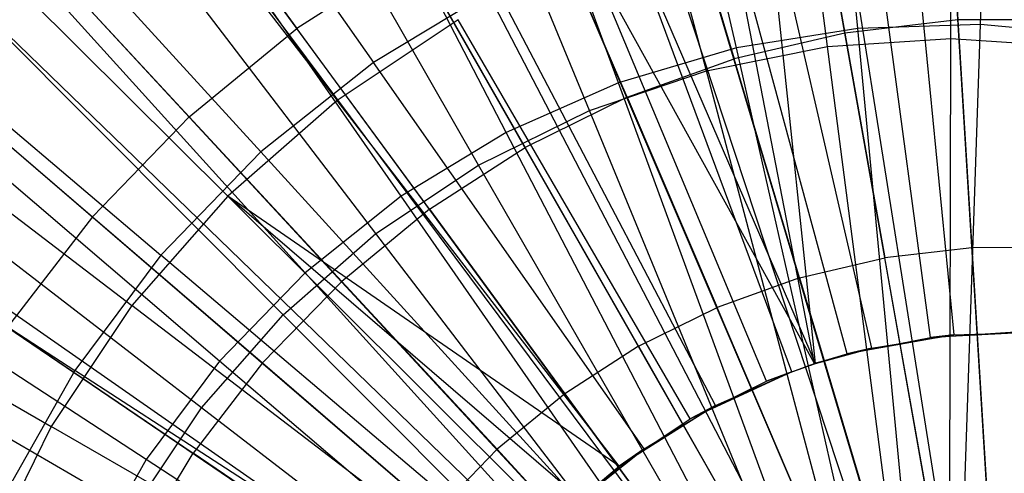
# Model space of a CAD drawing. Extents: x 0.2 to 40.1, y -6.7 to 6.7.
# Tile 51 of 256: x 7.397 to 7.992, y -3.029 to -2.755. Entities that reach past the tile are written whole.
import ezdxf

# ---------------------------------------------------------------- set-up
doc = ezdxf.new("R2010")
doc.units = 0
doc.header["$MEASUREMENT"] = 0
doc.layers.get('0').update_dxf_attribs({"color": 13, "linetype": 'CONTINUOUS'})

# ---------------------------------------------------------------- blocks, each defined once
blk = doc.blocks.new('SNOWBALL_XIV_PM3_STL')
at = {"color": 0}
for p, q in [((7.94667, -2.4713, 12.1079), (7.99009, -3.17677, 12.32407)), ((7.94667, -2.4713, 12.1079), (7.99009, -3.17677, 12.32407)), ((7.86221, -2.48036, 12.10864), (7.97302, -3.1786, 12.32422)), ((7.86221, -2.48036, 12.10864), (7.97302, -3.1786, 12.32422)), ((7.97798, -2.7574, 7.60108), (7.98769, -2.47892, 7.69019)), ((7.97798, -2.7574, 7.60108), (7.98769, -2.47892, 7.69019)), ((7.84621, -2.483, 12.10878), (7.96978, -3.17914, 12.32425)), ((7.84621, -2.483, 12.10878), (7.96978, -3.17914, 12.32425)), ((7.90376, -2.75978, 7.60172), (7.87779, -2.48244, 7.69115)), ((7.90376, -2.75978, 7.60172), (7.87779, -2.48244, 7.69115)), ((7.95999, -2.76595, 7.6679), (7.96088, -2.49436, 7.77015)), ((7.95999, -2.76595, 7.6679), (7.96088, -2.49436, 7.77015)), ((7.83046, -2.77163, 7.60236), (7.76924, -2.49999, 7.6921)), ((7.83046, -2.77163, 7.60236), (7.76924, -2.49999, 7.6921)), ((7.88551, -2.77083, 7.66855), (7.85095, -2.50156, 7.77111)), ((7.88551, -2.77083, 7.66855), (7.85095, -2.50156, 7.77111)), ((7.94987, -3.18381, 12.32442), (7.74774, -2.50608, 12.10964)), ((7.94987, -3.18381, 12.32442), (7.74774, -2.50608, 12.10964)), ((7.72358, -2.51359, 12.10985), (7.94498, -3.18532, 12.32446)), ((7.72358, -2.51359, 12.10985), (7.94498, -3.18532, 12.32446)), ((7.8123, -2.78539, 7.66918), (7.7429, -2.52305, 7.77206)), ((7.8123, -2.78539, 7.66918), (7.7429, -2.52305, 7.77206)), ((7.75927, -2.79276, 7.60298), (7.66383, -2.53128, 7.69302)), ((7.75927, -2.79276, 7.60298), (7.66383, -2.53128, 7.69302)), ((7.65254, -2.54023, 12.11047), (7.93062, -3.19071, 12.32459)), ((7.65254, -2.54023, 12.11047), (7.93062, -3.19071, 12.32459)), ((7.45319, -2.55519, 12.05738), (7.61111, -2.78033, 12.1572)), ((7.45319, -2.55519, 12.05738), (7.61111, -2.78033, 12.1572)), ((7.74161, -2.80939, 7.6698), (7.63858, -2.55847, 7.77297)), ((7.74161, -2.80939, 7.6698), (7.63858, -2.55847, 7.77297)), ((7.59208, -2.56863, 12.111), (7.91839, -3.19646, 12.32469)), ((7.59208, -2.56863, 12.111), (7.91839, -3.19646, 12.32469)), ((7.69137, -2.82282, 7.60358), (7.56328, -2.57579, 7.6939)), ((7.69137, -2.82282, 7.60358), (7.56328, -2.57579, 7.6939)), ((7.56186, -2.58501, 12.11126), (7.91228, -3.19977, 12.32475)), ((7.56186, -2.58501, 12.11126), (7.91228, -3.19977, 12.32475)), ((7.42599, -2.59185, 11.96582), (7.58928, -2.80335, 12.07905)), ((7.42599, -2.59185, 11.96582), (7.58928, -2.80335, 12.07905)), ((7.67467, -2.8424, 7.67039), (7.53977, -2.6072, 7.77383)), ((7.67467, -2.8424, 7.67039), (7.53977, -2.6072, 7.77383)), ((7.95596, -2.61957, 12.17238), (7.96434, -2.75462, 12.22178)), ((7.95596, -2.61957, 12.17238), (7.96434, -2.75462, 12.22178)), ((7.87235, -2.6293, 12.17311), (7.89607, -2.76257, 12.22238)), ((7.87235, -2.6293, 12.17311), (7.89607, -2.76257, 12.22238)), ((7.35774, -2.63131, 12.05822), (7.54316, -2.83452, 12.1578)), ((7.35774, -2.63131, 12.05822), (7.54316, -2.83452, 12.1578)), ((7.62787, -2.86132, 7.60413), (7.46925, -2.63279, 7.69472)), ((7.62787, -2.86132, 7.60413), (7.46925, -2.63279, 7.69472)), ((7.47686, -2.63983, 12.112), (7.89509, -3.21085, 12.3249)), ((7.47686, -2.63983, 12.112), (7.89509, -3.21085, 12.3249)), ((7.47112, -2.64406, 12.11205), (7.89393, -3.21171, 12.32491)), ((7.47112, -2.64406, 12.11205), (7.89393, -3.21171, 12.32491)), ((7.79038, -2.64851, 12.17383), (7.82915, -2.77826, 12.22296)), ((7.79038, -2.64851, 12.17383), (7.82915, -2.77826, 12.22296)), ((7.4902, -2.65799, 12.12237), (7.56493, -2.75984, 12.1758)), ((7.4902, -2.65799, 12.12237), (7.56493, -2.75984, 12.1758)), ((7.93401, -2.6615, 12.15439), (7.96195, -2.94508, 12.22063)), ((7.93401, -2.6615, 12.15439), (7.96195, -2.94508, 12.22063)), ((7.6126, -2.88387, 7.67093), (7.44817, -2.66841, 7.77463)), ((7.6126, -2.88387, 7.67093), (7.44817, -2.66841, 7.77463)), ((7.94782, -2.94663, 12.15644), (7.91072, -2.6702, 12.07625)), ((7.94782, -2.94663, 12.15644), (7.91072, -2.6702, 12.07625)), ((7.33367, -2.67281, 11.96662), (7.52318, -2.86133, 12.07963)), ((7.33367, -2.67281, 11.96662), (7.52318, -2.86133, 12.07963)), ((7.76445, -2.80147, 12.22353), (7.71115, -2.67693, 12.17452)), ((7.76445, -2.80147, 12.22353), (7.71115, -2.67693, 12.17452)), ((7.87817, -2.96252, 12.22136), (7.84822, -2.67537, 12.15513)), ((7.84822, -2.67537, 12.15513), (7.91219, -2.95313, 12.22107)), ((7.84822, -2.67537, 12.15513), (7.91219, -2.95313, 12.22107)), ((7.87817, -2.96252, 12.22136), (7.84822, -2.67537, 12.15513)), ((7.89735, -2.95667, 12.15688), (7.82449, -2.68736, 12.077)), ((7.89735, -2.95667, 12.15688), (7.82449, -2.68736, 12.077)), ((7.87761, -2.96252, 12.15706), (7.82449, -2.68736, 12.077)), ((7.87761, -2.96252, 12.15706), (7.82449, -2.68736, 12.077)), ((7.87817, -2.96252, 12.22136), (7.7649, -2.7001, 12.15586)), ((7.86387, -2.96747, 12.22149), (7.7649, -2.7001, 12.15586)), ((7.87817, -2.96252, 12.22136), (7.7649, -2.7001, 12.15586)), ((7.86387, -2.96747, 12.22149), (7.7649, -2.7001, 12.15586)), ((7.56982, -2.90762, 7.60464), (7.38328, -2.70135, 7.69547)), ((7.56982, -2.90762, 7.60464), (7.38328, -2.70135, 7.69547)), ((7.39868, -2.70399, 12.11269), (7.87928, -3.22383, 12.32504)), ((7.39868, -2.70399, 12.11269), (7.87928, -3.22383, 12.32504)), ((7.27281, -2.71901, 12.05896), (7.4827, -2.89695, 12.15832)), ((7.27281, -2.71901, 12.05896), (7.4827, -2.89695, 12.15832)), ((7.63567, -2.71421, 12.17518), (7.56493, -2.75984, 12.1758)), ((7.63567, -2.71421, 12.17518), (7.56493, -2.75984, 12.1758)), ((7.63567, -2.71421, 12.17518), (7.70282, -2.8319, 12.22407)), ((7.63567, -2.71421, 12.17518), (7.70282, -2.8319, 12.22407)), ((7.84863, -2.97321, 12.15731), (7.74124, -2.71562, 12.07773)), ((7.87761, -2.96252, 12.15706), (7.74124, -2.71562, 12.07773)), ((7.87761, -2.96252, 12.15706), (7.74124, -2.71562, 12.07773)), ((7.84863, -2.97321, 12.15731), (7.74124, -2.71562, 12.07773)), ((7.49985, -2.81324, 12.17636), (7.414, -2.72052, 12.12304)), ((7.49985, -2.81324, 12.17636), (7.414, -2.72052, 12.12304)), ((7.68543, -2.73528, 12.15656), (7.61111, -2.78033, 12.1572)), ((7.68543, -2.73528, 12.15656), (7.61111, -2.78033, 12.1572)), ((7.81778, -2.98787, 12.22189), (7.68543, -2.73528, 12.15656)), ((7.81778, -2.98787, 12.22189), (7.68543, -2.73528, 12.15656)), ((7.36381, -2.73791, 12.11299), (7.87223, -3.23069, 12.3251)), ((7.36381, -2.73791, 12.11299), (7.87223, -3.23069, 12.3251)), ((7.55648, -2.93309, 7.67142), (7.36534, -2.74105, 7.77535)), ((7.55648, -2.93309, 7.67142), (7.36534, -2.74105, 7.77535)), ((7.66239, -2.75451, 12.07841), (7.58928, -2.80335, 12.07905)), ((7.66239, -2.75451, 12.07841), (7.58928, -2.80335, 12.07905)), ((7.80249, -2.99596, 12.15771), (7.66239, -2.75451, 12.07841)), ((7.80249, -2.99596, 12.15771), (7.66239, -2.75451, 12.07841)), ((7.96434, -2.75462, 12.22178), (7.89607, -2.76257, 12.22238)), ((7.96434, -2.75462, 12.22178), (7.89607, -2.76257, 12.22238)), ((8.03308, -2.75451, 12.22118), (7.96434, -2.75462, 12.22178)), ((8.03308, -2.75451, 12.22118), (7.96434, -2.75462, 12.22178)), ((7.96434, -2.75462, 12.22178), (7.97282, -2.89244, 12.26355)), ((7.96434, -2.75462, 12.22178), (7.97282, -2.89244, 12.26355)), ((7.49985, -2.81324, 12.17636), (7.56493, -2.75984, 12.1758)), ((7.49985, -2.81324, 12.17636), (7.56493, -2.75984, 12.1758)), ((7.64506, -2.86916, 12.22457), (7.56493, -2.75984, 12.1758)), ((7.64506, -2.86916, 12.22457), (7.56493, -2.75984, 12.1758)), ((7.90376, -2.75978, 7.60172), (7.83046, -2.77163, 7.60236)), ((7.90376, -2.75978, 7.60172), (7.83046, -2.77163, 7.60236)), ((7.97798, -2.7574, 7.60108), (7.90376, -2.75978, 7.60172)), ((7.97798, -2.7574, 7.60108), (7.90376, -2.75978, 7.60172)), ((7.9309, -3.04597, 7.54741), (7.90376, -2.75978, 7.60172)), ((7.9309, -3.04597, 7.54741), (7.90376, -2.75978, 7.60172)), ((7.9683, -3.04477, 7.54709), (7.97798, -2.7574, 7.60108)), ((7.9683, -3.04477, 7.54709), (7.97798, -2.7574, 7.60108)), ((8.0519, -2.76453, 7.60043), (7.97798, -2.7574, 7.60108)), ((8.0519, -2.76453, 7.60043), (7.97798, -2.7574, 7.60108)), ((7.25271, -2.76514, 11.96733), (7.46521, -2.92743, 12.08013)), ((7.25271, -2.76514, 11.96733), (7.46521, -2.92743, 12.08013)), ((7.89607, -2.76257, 12.22238), (7.82915, -2.77826, 12.22296)), ((7.89607, -2.76257, 12.22238), (7.82915, -2.77826, 12.22296)), ((7.88551, -2.77083, 7.66855), (7.95999, -2.76595, 7.6679)), ((7.88551, -2.77083, 7.66855), (7.95999, -2.76595, 7.6679)), ((7.89607, -2.76257, 12.22238), (7.92021, -2.89857, 12.26401)), ((7.89607, -2.76257, 12.22238), (7.92021, -2.89857, 12.26401)), ((7.9594, -3.04817, 7.6003), (7.95999, -2.76595, 7.6679)), ((7.9594, -3.04817, 7.6003), (7.95999, -2.76595, 7.6679)), ((7.95999, -2.76595, 7.6679), (8.03448, -2.77083, 7.66725)), ((7.95999, -2.76595, 7.6679), (8.03448, -2.77083, 7.66725)), ((7.83046, -2.77163, 7.60236), (7.75927, -2.79276, 7.60298)), ((7.83046, -2.77163, 7.60236), (7.75927, -2.79276, 7.60298)), ((7.8123, -2.78539, 7.66918), (7.88551, -2.77083, 7.66855)), ((7.8123, -2.78539, 7.66918), (7.88551, -2.77083, 7.66855)), ((7.89396, -3.05194, 7.54774), (7.83046, -2.77163, 7.60236)), ((7.89396, -3.05194, 7.54774), (7.83046, -2.77163, 7.60236)), ((7.92175, -3.05064, 7.60063), (7.88551, -2.77083, 7.66855)), ((7.92175, -3.05064, 7.60063), (7.88551, -2.77083, 7.66855)), ((7.32832, -2.77664, 12.1133), (7.86505, -3.23852, 12.32516)), ((7.32832, -2.77664, 12.1133), (7.86505, -3.23852, 12.32516)), ((7.76445, -2.80147, 12.22353), (7.82915, -2.77826, 12.22296)), ((7.76445, -2.80147, 12.22353), (7.82915, -2.77826, 12.22296)), ((7.86863, -2.91066, 12.26446), (7.82915, -2.77826, 12.22296)), ((7.86863, -2.91066, 12.26446), (7.82915, -2.77826, 12.22296)), ((7.51816, -2.96096, 7.60509), (7.30678, -2.78035, 7.69613)), ((7.51816, -2.96096, 7.60509), (7.30678, -2.78035, 7.69613)), ((7.61111, -2.78033, 12.1572), (7.54316, -2.83452, 12.1578)), ((7.61111, -2.78033, 12.1572), (7.54316, -2.83452, 12.1578)), ((7.77468, -3.014, 12.22227), (7.61111, -2.78033, 12.1572)), ((7.77468, -3.014, 12.22227), (7.61111, -2.78033, 12.1572)), ((7.74161, -2.80939, 7.6698), (7.8123, -2.78539, 7.66918)), ((7.74161, -2.80939, 7.6698), (7.8123, -2.78539, 7.66918)), ((7.88475, -3.058, 7.60095), (7.8123, -2.78539, 7.66918)), ((7.88475, -3.058, 7.60095), (7.8123, -2.78539, 7.66918)), ((7.34542, -2.79133, 12.12364), (7.44128, -2.87371, 12.17688)), ((7.34542, -2.79133, 12.12364), (7.44128, -2.87371, 12.17688)), ((7.75927, -2.79276, 7.60298), (7.69137, -2.82282, 7.60358)), ((7.75927, -2.79276, 7.60298), (7.69137, -2.82282, 7.60358)), ((7.8581, -3.06259, 7.54805), (7.75927, -2.79276, 7.60298)), ((7.8581, -3.06259, 7.54805), (7.75927, -2.79276, 7.60298)), ((7.76445, -2.80147, 12.22353), (7.70282, -2.8319, 12.22407)), ((7.76445, -2.80147, 12.22353), (7.70282, -2.8319, 12.22407)), ((7.76445, -2.80147, 12.22353), (7.81877, -2.92854, 12.26489)), ((7.76445, -2.80147, 12.22353), (7.81877, -2.92854, 12.26489)), ((7.58928, -2.80335, 12.07905), (7.52318, -2.86133, 12.07963)), ((7.58928, -2.80335, 12.07905), (7.52318, -2.86133, 12.07963)), ((7.75971, -3.02455, 12.15808), (7.58928, -2.80335, 12.07905)), ((7.75971, -3.02455, 12.15808), (7.58928, -2.80335, 12.07905)), ((7.49985, -2.81324, 12.17636), (7.44128, -2.87371, 12.17688)), ((7.49985, -2.81324, 12.17636), (7.44128, -2.87371, 12.17688)), ((7.49985, -2.81324, 12.17636), (7.59193, -2.91276, 12.22503)), ((7.49985, -2.81324, 12.17636), (7.59193, -2.91276, 12.22503)), ((7.67467, -2.8424, 7.67039), (7.74161, -2.80939, 7.6698)), ((7.67467, -2.8424, 7.67039), (7.74161, -2.80939, 7.6698)), ((7.84902, -3.07013, 7.60126), (7.74161, -2.80939, 7.6698)), ((7.84902, -3.07013, 7.60126), (7.74161, -2.80939, 7.6698)), ((7.19979, -2.81686, 12.0596), (7.43072, -2.96661, 12.15878)), ((7.19979, -2.81686, 12.0596), (7.43072, -2.96661, 12.15878)), ((7.50726, -2.98922, 7.67185), (7.2927, -2.82388, 7.77599)), ((7.50726, -2.98922, 7.67185), (7.2927, -2.82388, 7.77599)), ((7.69137, -2.82282, 7.60358), (7.62787, -2.86132, 7.60413)), ((7.69137, -2.82282, 7.60358), (7.62787, -2.86132, 7.60413)), ((7.82388, -3.07773, 7.54835), (7.69137, -2.82282, 7.60358)), ((7.82388, -3.07773, 7.54835), (7.69137, -2.82282, 7.60358)), ((7.64506, -2.86916, 12.22457), (7.70282, -2.8319, 12.22407)), ((7.64506, -2.86916, 12.22457), (7.70282, -2.8319, 12.22407)), ((7.77128, -2.952, 12.26531), (7.70282, -2.8319, 12.22407)), ((7.77128, -2.952, 12.26531), (7.70282, -2.8319, 12.22407)), ((7.54316, -2.83452, 12.1578), (7.4827, -2.89695, 12.15832)), ((7.54316, -2.83452, 12.1578), (7.4827, -2.89695, 12.15832)), ((7.73528, -3.04543, 12.22261), (7.54316, -2.83452, 12.1578)), ((7.73528, -3.04543, 12.22261), (7.54316, -2.83452, 12.1578)), ((7.6126, -2.88387, 7.67093), (7.67467, -2.8424, 7.67039)), ((7.6126, -2.88387, 7.67093), (7.67467, -2.8424, 7.67039)), ((7.81518, -3.08681, 7.60156), (7.67467, -2.8424, 7.67039)), ((7.81518, -3.08681, 7.60156), (7.67467, -2.8424, 7.67039)), ((7.27296, -2.84776, 12.11378), (7.85386, -3.2529, 12.32526)), ((7.27296, -2.84776, 12.11378), (7.85386, -3.2529, 12.32526)), ((7.26669, -2.85684, 12.11384), (7.85259, -3.25474, 12.32527)), ((7.26669, -2.85684, 12.11384), (7.85259, -3.25474, 12.32527)), ((7.52318, -2.86133, 12.07963), (7.46521, -2.92743, 12.08013)), ((7.52318, -2.86133, 12.07963), (7.46521, -2.92743, 12.08013)), ((7.75971, -3.02455, 12.15808), (7.52318, -2.86133, 12.07963)), ((7.75971, -3.02455, 12.15808), (7.52318, -2.86133, 12.07963)), ((7.73596, -3.0443, 12.15829), (7.52318, -2.86133, 12.07963)), ((7.52318, -2.86133, 12.07963), (7.72103, -3.05847, 12.15842)), ((7.73596, -3.0443, 12.15829), (7.52318, -2.86133, 12.07963)), ((7.52318, -2.86133, 12.07963), (7.72103, -3.05847, 12.15842)), ((7.62787, -2.86132, 7.60413), (7.56982, -2.90762, 7.60464)), ((7.62787, -2.86132, 7.60413), (7.56982, -2.90762, 7.60464)), ((7.79189, -3.09713, 7.54863), (7.62787, -2.86132, 7.60413)), ((7.79189, -3.09713, 7.54863), (7.62787, -2.86132, 7.60413)), ((7.18449, -2.86724, 11.96793), (7.41637, -3.00054, 12.08056)), ((7.18449, -2.86724, 11.96793), (7.41637, -3.00054, 12.08056)), ((7.47374, -3.02047, 7.60548), (7.24102, -2.86847, 7.69671)), ((7.47374, -3.02047, 7.60548), (7.24102, -2.86847, 7.69671)), ((7.44128, -2.87371, 12.17688), (7.38999, -2.94046, 12.17732)), ((7.44128, -2.87371, 12.17688), (7.38999, -2.94046, 12.17732)), ((7.44128, -2.87371, 12.17688), (7.54411, -2.96213, 12.22545)), ((7.44128, -2.87371, 12.17688), (7.54411, -2.96213, 12.22545)), ((7.64506, -2.86916, 12.22457), (7.59193, -2.91276, 12.22503)), ((7.64506, -2.86916, 12.22457), (7.59193, -2.91276, 12.22503)), ((7.64506, -2.86916, 12.22457), (7.72676, -2.98071, 12.26569)), ((7.64506, -2.86916, 12.22457), (7.72676, -2.98071, 12.26569)), ((7.55648, -2.93309, 7.67142), (7.6126, -2.88387, 7.67093)), ((7.55648, -2.93309, 7.67142), (7.6126, -2.88387, 7.67093)), ((7.78381, -3.10778, 7.60183), (7.6126, -2.88387, 7.67093)), ((7.78381, -3.10778, 7.60183), (7.6126, -2.88387, 7.67093)), ((7.4827, -2.89695, 12.15832), (7.43072, -2.96661, 12.15878)), ((7.4827, -2.89695, 12.15832), (7.43072, -2.96661, 12.15878)), ((7.70021, -3.08164, 12.22292), (7.4827, -2.89695, 12.15832)), ((7.70021, -3.08164, 12.22292), (7.4827, -2.89695, 12.15832)), ((7.97282, -2.89244, 12.26355), (7.92021, -2.89857, 12.26401)), ((7.97282, -2.89244, 12.26355), (7.92021, -2.89857, 12.26401)), ((8.0258, -2.89236, 12.26309), (7.97282, -2.89244, 12.26355)), ((8.0258, -2.89236, 12.26309), (7.97282, -2.89244, 12.26355)), ((7.97282, -2.89244, 12.26355), (7.98141, -3.03326, 12.29768)), ((7.97282, -2.89244, 12.26355), (7.98141, -3.03326, 12.29768)), ((7.86863, -2.91066, 12.26446), (7.92021, -2.89857, 12.26401)), ((7.86863, -2.91066, 12.26446), (7.92021, -2.89857, 12.26401)), ((7.9448, -3.03753, 12.298), (7.92021, -2.89857, 12.26401)), ((7.9448, -3.03753, 12.298), (7.92021, -2.89857, 12.26401)), ((7.56982, -2.90762, 7.60464), (7.51816, -2.96096, 7.60509)), ((7.56982, -2.90762, 7.60464), (7.51816, -2.96096, 7.60509)), ((7.76263, -3.12046, 7.54888), (7.56982, -2.90762, 7.60464)), ((7.76263, -3.12046, 7.54888), (7.56982, -2.90762, 7.60464)), ((7.46579, -3.05128, 7.67221), (7.23149, -2.91549, 7.77652)), ((7.46579, -3.05128, 7.67221), (7.23149, -2.91549, 7.77652)), ((7.59193, -2.91276, 12.22503), (7.54411, -2.96213, 12.22545)), ((7.59193, -2.91276, 12.22503), (7.54411, -2.96213, 12.22545)), ((7.59193, -2.91276, 12.22503), (7.68581, -3.01431, 12.26605)), ((7.59193, -2.91276, 12.22503), (7.68581, -3.01431, 12.26605)), ((7.86863, -2.91066, 12.26446), (7.81877, -2.92854, 12.26489)), ((7.86863, -2.91066, 12.26446), (7.81877, -2.92854, 12.26489)), ((7.86863, -2.91066, 12.26446), (7.9089, -3.04594, 12.29832)), ((7.86863, -2.91066, 12.26446), (7.9089, -3.04594, 12.29832)), ((7.46521, -2.92743, 12.08013), (7.41637, -3.00054, 12.08056)), ((7.46521, -2.92743, 12.08013), (7.41637, -3.00054, 12.08056)), ((7.6871, -3.09716, 12.15872), (7.46521, -2.92743, 12.08013)), ((7.6871, -3.09716, 12.15872), (7.46521, -2.92743, 12.08013)), ((7.50726, -2.98922, 7.67185), (7.55648, -2.93309, 7.67142)), ((7.50726, -2.98922, 7.67185), (7.55648, -2.93309, 7.67142)), ((7.75544, -3.13265, 7.60208), (7.55648, -2.93309, 7.67142)), ((7.75544, -3.13265, 7.60208), (7.55648, -2.93309, 7.67142)), ((7.77128, -2.952, 12.26531), (7.81877, -2.92854, 12.26489)), ((7.77128, -2.952, 12.26531), (7.81877, -2.92854, 12.26489)), ((7.8742, -3.05839, 12.29862), (7.81877, -2.92854, 12.26489)), ((7.8742, -3.05839, 12.29862), (7.81877, -2.92854, 12.26489)), ((7.38999, -2.94046, 12.17732), (7.50223, -3.01664, 12.22582)), ((7.38999, -2.94046, 12.17732), (7.50223, -3.01664, 12.22582)), ((7.96195, -2.94508, 12.22063), (7.89735, -2.95667, 12.15688)), ((7.96195, -2.94508, 12.22063), (7.89735, -2.95667, 12.15688)), ((7.91219, -2.95313, 12.22107), (7.96195, -2.94508, 12.22063)), ((7.91219, -2.95313, 12.22107), (7.96195, -2.94508, 12.22063)), ((7.94782, -2.94663, 12.15644), (7.99916, -2.94326, 12.15599)), ((7.94782, -2.94663, 12.15644), (7.99916, -2.94326, 12.15599)), ((8.01233, -2.94347, 12.22019), (7.94782, -2.94663, 12.15644)), ((8.01233, -2.94347, 12.22019), (7.94782, -2.94663, 12.15644)), ((7.96195, -2.94508, 12.22063), (7.94782, -2.94663, 12.15644)), ((7.96195, -2.94508, 12.22063), (7.94782, -2.94663, 12.15644)), ((7.96195, -2.94508, 12.22063), (8.01233, -2.94347, 12.22019)), ((7.96195, -2.94508, 12.22063), (8.01233, -2.94347, 12.22019)), ((7.89735, -2.95667, 12.15688), (7.94782, -2.94663, 12.15644)), ((7.89735, -2.95667, 12.15688), (7.94782, -2.94663, 12.15644)), ((7.77128, -2.952, 12.26531), (7.72676, -2.98071, 12.26569)), ((7.77128, -2.952, 12.26531), (7.72676, -2.98071, 12.26569)), ((7.77128, -2.952, 12.26531), (7.84115, -3.07471, 12.29891)), ((7.77128, -2.952, 12.26531), (7.84115, -3.07471, 12.29891)), ((7.91219, -2.95313, 12.22107), (7.87761, -2.96252, 12.15706)), ((7.91219, -2.95313, 12.22107), (7.87761, -2.96252, 12.15706)), ((7.87761, -2.96252, 12.15706), (7.89735, -2.95667, 12.15688)), ((7.87761, -2.96252, 12.15706), (7.89735, -2.95667, 12.15688)), ((7.87817, -2.96252, 12.22136), (7.91219, -2.95313, 12.22107)), ((7.87817, -2.96252, 12.22136), (7.91219, -2.95313, 12.22107)), ((7.91219, -2.95313, 12.22107), (7.89735, -2.95667, 12.15688)), ((7.91219, -2.95313, 12.22107), (7.89735, -2.95667, 12.15688)), ((7.51816, -2.96096, 7.60509), (7.47374, -3.02047, 7.60548)), ((7.51816, -2.96096, 7.60509), (7.47374, -3.02047, 7.60548)), ((7.54411, -2.96213, 12.22545), (7.50223, -3.01664, 12.22582)), ((7.54411, -2.96213, 12.22545), (7.50223, -3.01664, 12.22582)), ((7.73661, -3.14734, 7.54911), (7.51816, -2.96096, 7.60509)), ((7.73661, -3.14734, 7.54911), (7.51816, -2.96096, 7.60509)), ((7.54411, -2.96213, 12.22545), (7.64896, -3.05237, 12.26637)), ((7.54411, -2.96213, 12.22545), (7.64896, -3.05237, 12.26637)), ((7.87817, -2.96252, 12.22136), (7.84863, -2.97321, 12.15731)), ((7.87817, -2.96252, 12.22136), (7.84863, -2.97321, 12.15731)), ((7.84863, -2.97321, 12.15731), (7.87761, -2.96252, 12.15706)), ((7.84863, -2.97321, 12.15731), (7.87761, -2.96252, 12.15706)), ((7.86387, -2.96747, 12.22149), (7.87817, -2.96252, 12.22136)), ((7.86387, -2.96747, 12.22149), (7.87817, -2.96252, 12.22136)), ((7.87817, -2.96252, 12.22136), (7.87761, -2.96252, 12.15706)), ((7.87817, -2.96252, 12.22136), (7.87761, -2.96252, 12.15706)), ((7.43072, -2.96661, 12.15878), (7.38807, -3.04233, 12.15915)), ((7.43072, -2.96661, 12.15878), (7.38807, -3.04233, 12.15915)), ((7.67007, -3.12203, 12.22318), (7.43072, -2.96661, 12.15878)), ((7.67007, -3.12203, 12.22318), (7.43072, -2.96661, 12.15878)), ((7.86387, -2.96747, 12.22149), (7.80249, -2.99596, 12.15771)), ((7.86387, -2.96747, 12.22149), (7.80249, -2.99596, 12.15771)), ((7.81778, -2.98787, 12.22189), (7.86387, -2.96747, 12.22149)), ((7.81778, -2.98787, 12.22189), (7.86387, -2.96747, 12.22149)), ((7.86387, -2.96747, 12.22149), (7.84863, -2.97321, 12.15731)), ((7.86387, -2.96747, 12.22149), (7.84863, -2.97321, 12.15731)), ((7.80249, -2.99596, 12.15771), (7.84863, -2.97321, 12.15731)), ((7.80249, -2.99596, 12.15771), (7.84863, -2.97321, 12.15731)), ((7.72676, -2.98071, 12.26569), (7.68581, -3.01431, 12.26605)), ((7.72676, -2.98071, 12.26569), (7.68581, -3.01431, 12.26605)), ((7.72676, -2.98071, 12.26569), (7.81017, -3.0947, 12.29918)), ((7.72676, -2.98071, 12.26569), (7.81017, -3.0947, 12.29918)), ((7.46579, -3.05128, 7.67221), (7.50726, -2.98922, 7.67185)), ((7.46579, -3.05128, 7.67221), (7.50726, -2.98922, 7.67185)), ((7.73057, -3.16102, 7.6023), (7.50726, -2.98922, 7.67185)), ((7.73057, -3.16102, 7.6023), (7.50726, -2.98922, 7.67185)), ((7.81778, -2.98787, 12.22189), (7.75971, -3.02455, 12.15808)), ((7.81778, -2.98787, 12.22189), (7.75971, -3.02455, 12.15808)), ((7.77468, -3.014, 12.22227), (7.81778, -2.98787, 12.22189)), ((7.77468, -3.014, 12.22227), (7.81778, -2.98787, 12.22189)), ((7.81778, -2.98787, 12.22189), (7.80249, -2.99596, 12.15771)), ((7.81778, -2.98787, 12.22189), (7.80249, -2.99596, 12.15771)), ((7.75971, -3.02455, 12.15808), (7.80249, -2.99596, 12.15771)), ((7.75971, -3.02455, 12.15808), (7.80249, -2.99596, 12.15771)), ((7.41637, -3.00054, 12.08056), (7.37748, -3.07939, 12.0809)), ((7.41637, -3.00054, 12.08056), (7.37748, -3.07939, 12.0809)), ((7.65852, -3.13994, 12.15897), (7.41637, -3.00054, 12.08056)), ((7.65852, -3.13994, 12.15897), (7.41637, -3.00054, 12.08056)), ((7.46683, -3.07556, 12.22613), (7.50223, -3.01664, 12.22582)), ((7.46683, -3.07556, 12.22613), (7.50223, -3.01664, 12.22582)), ((7.61668, -3.09437, 12.26665), (7.50223, -3.01664, 12.22582)), ((7.61668, -3.09437, 12.26665), (7.50223, -3.01664, 12.22582)), ((7.68581, -3.01431, 12.26605), (7.64896, -3.05237, 12.26637)), ((7.68581, -3.01431, 12.26605), (7.64896, -3.05237, 12.26637)), ((7.68581, -3.01431, 12.26605), (7.78167, -3.11808, 12.29943)), ((7.68581, -3.01431, 12.26605), (7.78167, -3.11808, 12.29943)), ((7.73528, -3.04543, 12.22261), (7.77468, -3.014, 12.22227)), ((7.73528, -3.04543, 12.22261), (7.77468, -3.014, 12.22227)), ((7.77468, -3.014, 12.22227), (7.73596, -3.0443, 12.15829)), ((7.77468, -3.014, 12.22227), (7.73596, -3.0443, 12.15829)), ((7.77468, -3.014, 12.22227), (7.75971, -3.02455, 12.15808)), ((7.77468, -3.014, 12.22227), (7.75971, -3.02455, 12.15808)), ((7.47374, -3.02047, 7.60548), (7.4373, -3.08518, 7.60579)), ((7.47374, -3.02047, 7.60548), (7.4373, -3.08518, 7.60579)), ((7.71423, -3.17732, 7.5493), (7.47374, -3.02047, 7.60548)), ((7.71423, -3.17732, 7.5493), (7.47374, -3.02047, 7.60548)), ((7.73596, -3.0443, 12.15829), (7.75971, -3.02455, 12.15808)), ((7.73596, -3.0443, 12.15829), (7.75971, -3.02455, 12.15808))]:
    blk.add_line(p, q, dxfattribs=at)
blk = doc.blocks.new('GRUPUJ_1')
at = {"color": 0}
blk.add_blockref('SNOWBALL_XIV_PM3_STL', (-0.20617, 6.65964, -0.51186), dxfattribs=at)

msp = doc.modelspace()

# ---------------------------------------------------------------- block references
at = {"color": 0}
msp.add_blockref('GRUPUJ_1', (0.20617, -6.65964, 0.51186), dxfattribs=at)

doc.saveas('drawing.dxf')
